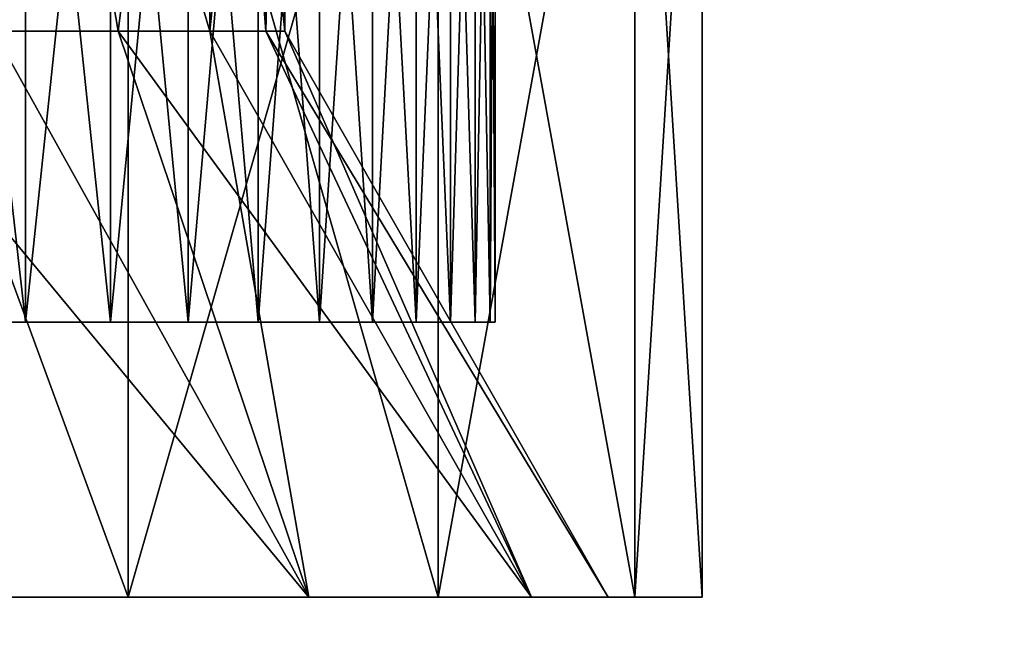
# Model space of a CAD drawing. Extents: x 0 to 500, y -78 to 1266.
# Tile 151 of 197: x 26.06 to 32.15, y 1253.47 to 1257.27. Entities that reach past the tile are written whole.
import ezdxf

# ---------------------------------------------------------------- set-up
doc = ezdxf.new("R2010")
doc.units = 0
doc.header["$LTSCALE"] = 65.185185
for name, color, linetype in [('204', 7, 'CONTINUOUS'), ('205', 7, 'CONTINUOUS'), ('206', 7, 'CONTINUOUS'), ('211', 7, 'CONTINUOUS'), ('212', 7, 'CONTINUOUS'), ('221', 7, 'CONTINUOUS'), ('222', 7, 'CONTINUOUS'), ('24', 7, 'CONTINUOUS'), ('27', 7, 'CONTINUOUS'), ('28', 7, 'CONTINUOUS'), ('4', 7, 'CONTINUOUS'), ('6', 7, 'CONTINUOUS')]:
    doc.layers.add(name, color=color, linetype=linetype)

msp = doc.modelspace()

# ---------------------------------------------------------------- linework, layer by layer
at = {"layer": '204', "color": 7, "linetype": 'CONTINUOUS'}
for points in [[(26.6684, 1257.2, 3.85), (25.8985, 1257.2, 4.9495), (27.2356, 1261.7, 2.6335), (26.6684, 1257.2, 3.85)], [(27.2356, 1261.7, 2.6335), (25.8985, 1257.2, 4.9495), (25.8985, 1261.7, 4.9495), (27.2356, 1261.7, 2.6335)], [(27.2356, 1257.2, 2.6336), (26.6684, 1257.2, 3.85), (27.2356, 1261.7, 2.6335), (27.2356, 1257.2, 2.6336)], [(27.583, 1257.2, 1.3371), (27.2356, 1257.2, 2.6336), (27.7, 1261.7), (27.583, 1257.2, 1.3371)], [(27.7, 1261.7), (27.2356, 1257.2, 2.6336), (27.2356, 1261.7, 2.6335), (27.7, 1261.7)], [(27.7, 1257.2), (27.583, 1257.2, 1.3371), (27.7, 1261.7), (27.7, 1257.2)]]:
    msp.add_3dface(points, dxfattribs=at)
at = {"layer": '205', "color": 7, "linetype": 'CONTINUOUS'}
for points in [[(24.2705, 1253.7, -9.351), (26.732, 1253.7, -7.7691), (22.9975, 1253.7, -9.2252), (24.2705, 1253.7, -9.351)], [(22.9975, 1253.7, -9.2252), (26.732, 1253.7, -7.7691), (25.7015, 1253.7, -7.8475), (22.9975, 1253.7, -9.2252)], [(26.732, 1253.7, 7.7691), (24.2705, 1253.7, 9.351), (25.7015, 1253.7, 7.8475), (26.732, 1253.7, 7.7691)], [(25.7015, 1253.7, -7.8475), (26.732, 1253.7, -7.7691), (27.8475, 1253.7, -5.7015), (25.7015, 1253.7, -7.8475)], [(27.8475, 1253.7, 5.7015), (26.732, 1253.7, 7.7691), (25.7015, 1253.7, 7.8475), (27.8475, 1253.7, 5.7015)], [(26.732, 1253.7, -7.7691), (28.6481, 1253.7, -5.5578), (27.8475, 1253.7, -5.7015), (26.732, 1253.7, -7.7691)], [(28.6481, 1253.7, 5.5578), (26.732, 1253.7, 7.7691), (27.8475, 1253.7, 5.7015), (28.6481, 1253.7, 5.5578)], [(27.8475, 1253.7, -5.7015), (28.6481, 1253.7, -5.5578), (29.2252, 1253.7, -2.9975), (27.8475, 1253.7, -5.7015)], [(29.2252, 1253.7, 2.9975), (28.6481, 1253.7, 5.5578), (27.8475, 1253.7, 5.7015), (29.2252, 1253.7, 2.9975)], [(28.6481, 1253.7, -5.5578), (29.8636, 1253.7, -2.8962), (29.2252, 1253.7, -2.9975), (28.6481, 1253.7, -5.5578)], [(29.8636, 1253.7, 2.8962), (28.6481, 1253.7, 5.5578), (29.2252, 1253.7, 2.9975), (29.8636, 1253.7, 2.8962)], [(29.8636, 1253.7, -2.8962), (30.28, 1253.7), (29.2252, 1253.7, -2.9975), (29.8636, 1253.7, -2.8962)], [(29.2252, 1253.7, -2.9975), (30.28, 1253.7), (29.7, 1253.7), (29.2252, 1253.7, -2.9975)], [(29.7, 1253.7), (29.8636, 1253.7, 2.8962), (29.2252, 1253.7, 2.9975), (29.7, 1253.7)], [(30.28, 1253.7), (29.8636, 1253.7, 2.8962), (29.7, 1253.7), (30.28, 1253.7)]]:
    msp.add_3dface(points, dxfattribs=at)
at = {"layer": '206', "color": 7, "linetype": 'CONTINUOUS'}
for points in [[(24.2705, 1253.7, 9.351), (26.732, 1253.7, 7.7691), (24.2705, 1260.4, 9.351), (24.2705, 1253.7, 9.351)], [(24.2705, 1260.4, 9.351), (26.732, 1253.7, 7.7691), (26.732, 1260.4, 7.7691), (24.2705, 1260.4, 9.351)], [(26.732, 1253.7, 7.7691), (28.6481, 1253.7, 5.5578), (26.732, 1260.4, 7.7691), (26.732, 1253.7, 7.7691)], [(26.732, 1260.4, 7.7691), (28.6481, 1253.7, 5.5578), (28.6481, 1260.4, 5.5578), (26.732, 1260.4, 7.7691)], [(28.6481, 1253.7, 5.5578), (29.8636, 1253.7, 2.8962), (28.6481, 1260.4, 5.5578), (28.6481, 1253.7, 5.5578)], [(28.6481, 1260.4, 5.5578), (29.8636, 1253.7, 2.8962), (29.8636, 1260.4, 2.8962), (28.6481, 1260.4, 5.5578)], [(29.8636, 1253.7, 2.8962), (30.28, 1253.7), (29.8636, 1260.4, 2.8962), (29.8636, 1253.7, 2.8962)], [(29.8636, 1260.4, 2.8962), (30.28, 1253.7), (30.28, 1260.4), (29.8636, 1260.4, 2.8962)]]:
    msp.add_3dface(points, dxfattribs=at)
at = {"layer": '211', "color": 7, "linetype": 'CONTINUOUS'}
for points in [[(27.2356, 1261.7, -2.6335), (25.8985, 1261.7, -4.9495), (27.2356, 1257.2, -2.6336), (27.2356, 1261.7, -2.6335)], [(27.2356, 1257.2, -2.6336), (25.8985, 1261.7, -4.9495), (26.6684, 1257.2, -3.85), (27.2356, 1257.2, -2.6336)], [(26.6684, 1257.2, -3.85), (25.8985, 1261.7, -4.9495), (25.8985, 1257.2, -4.9495), (26.6684, 1257.2, -3.85)], [(27.7, 1257.2), (27.7, 1261.7), (27.2356, 1261.7, -2.6335), (27.7, 1257.2)], [(27.7, 1257.2), (27.2356, 1261.7, -2.6335), (27.583, 1257.2, -1.3371), (27.7, 1257.2)], [(27.583, 1257.2, -1.3371), (27.2356, 1261.7, -2.6335), (27.2356, 1257.2, -2.6336), (27.583, 1257.2, -1.3371)]]:
    msp.add_3dface(points, dxfattribs=at)
at = {"layer": '212', "color": 7, "linetype": 'CONTINUOUS'}
for points in [[(26.732, 1253.7, -7.7691), (24.2705, 1253.7, -9.351), (26.732, 1260.4, -7.7691), (26.732, 1253.7, -7.7691)], [(24.2705, 1253.7, -9.351), (24.2705, 1260.4, -9.351), (26.732, 1260.4, -7.7691), (24.2705, 1253.7, -9.351)], [(28.6481, 1253.7, -5.5578), (26.732, 1253.7, -7.7691), (28.6481, 1260.4, -5.5578), (28.6481, 1253.7, -5.5578)], [(26.732, 1253.7, -7.7691), (26.732, 1260.4, -7.7691), (28.6481, 1260.4, -5.5578), (26.732, 1253.7, -7.7691)], [(29.8636, 1253.7, -2.8962), (28.6481, 1253.7, -5.5578), (29.8636, 1260.4, -2.8962), (29.8636, 1253.7, -2.8962)], [(28.6481, 1253.7, -5.5578), (28.6481, 1260.4, -5.5578), (29.8636, 1260.4, -2.8962), (28.6481, 1253.7, -5.5578)], [(30.28, 1253.7), (29.8636, 1253.7, -2.8962), (30.28, 1260.4), (30.28, 1253.7)], [(30.28, 1260.4), (29.8636, 1253.7, -2.8962), (29.8636, 1260.4, -2.8962), (30.28, 1260.4)]]:
    msp.add_3dface(points, dxfattribs=at)
at = {"layer": '221', "color": 7, "linetype": 'CONTINUOUS'}
for points in [[(25.7015, 1253.7, -7.8475), (27.8475, 1253.7, -5.7015), (24.9495, 1257.2, -5.8985), (25.7015, 1253.7, -7.8475)], [(27.8475, 1253.7, -5.7015), (25.8985, 1257.2, -4.9495), (24.9495, 1257.2, -5.8985), (27.8475, 1253.7, -5.7015)], [(27.8475, 1253.7, -5.7015), (26.6684, 1257.2, -3.85), (25.8985, 1257.2, -4.9495), (27.8475, 1253.7, -5.7015)], [(27.8475, 1253.7, -5.7015), (29.2252, 1253.7, -2.9975), (26.6684, 1257.2, -3.85), (27.8475, 1253.7, -5.7015)], [(29.2252, 1253.7, -2.9975), (27.2356, 1257.2, -2.6336), (26.6684, 1257.2, -3.85), (29.2252, 1253.7, -2.9975)], [(29.2252, 1253.7, -2.9975), (27.583, 1257.2, -1.3371), (27.2356, 1257.2, -2.6336), (29.2252, 1253.7, -2.9975)], [(29.7, 1253.7), (27.7, 1257.2), (27.583, 1257.2, -1.3371), (29.7, 1253.7)], [(29.2252, 1253.7, -2.9975), (29.7, 1253.7), (27.583, 1257.2, -1.3371), (29.2252, 1253.7, -2.9975)]]:
    msp.add_3dface(points, dxfattribs=at)
at = {"layer": '222', "color": 7, "linetype": 'CONTINUOUS'}
for points in [[(25.8985, 1257.2, 4.9495), (27.8475, 1253.7, 5.7015), (25.7015, 1253.7, 7.8475), (25.8985, 1257.2, 4.9495)], [(25.8985, 1257.2, 4.9495), (26.6684, 1257.2, 3.85), (27.8475, 1253.7, 5.7015), (25.8985, 1257.2, 4.9495)], [(26.6684, 1257.2, 3.85), (27.2356, 1257.2, 2.6336), (27.8475, 1253.7, 5.7015), (26.6684, 1257.2, 3.85)], [(27.2356, 1257.2, 2.6336), (27.583, 1257.2, 1.3371), (29.2252, 1253.7, 2.9975), (27.2356, 1257.2, 2.6336)], [(27.2356, 1257.2, 2.6336), (29.2252, 1253.7, 2.9975), (27.8475, 1253.7, 5.7015), (27.2356, 1257.2, 2.6336)], [(27.583, 1257.2, 1.3371), (27.7, 1257.2), (29.2252, 1253.7, 2.9975), (27.583, 1257.2, 1.3371)], [(27.7, 1257.2), (29.7, 1253.7), (29.2252, 1253.7, 2.9975), (27.7, 1257.2)]]:
    msp.add_3dface(points, dxfattribs=at)
at = {"layer": '24', "color": 7, "linetype": 'CONTINUOUS'}
for points in [[(26.0955, 1255.4, -6.6215), (25.5279, 1255.4, -7.1023), (26.0955, 1255.4, 6.6215), (26.0955, 1255.4, -6.6215)], [(26.0955, 1255.4, 6.6215), (25.5279, 1255.4, -7.1023), (25.5279, 1255.4, 7.1023), (26.0955, 1255.4, 6.6215)], [(26.6215, 1255.4, -6.0955), (26.0955, 1255.4, -6.6215), (26.6215, 1255.4, 6.0955), (26.6215, 1255.4, -6.0955)], [(26.6215, 1255.4, 6.0955), (26.0955, 1255.4, -6.6215), (26.0955, 1255.4, 6.6215), (26.6215, 1255.4, 6.0955)], [(27.1023, 1255.4, -5.5279), (26.6215, 1255.4, -6.0955), (27.1023, 1255.4, 5.5279), (27.1023, 1255.4, -5.5279)], [(27.1023, 1255.4, 5.5279), (26.6215, 1255.4, -6.0955), (26.6215, 1255.4, 6.0955), (27.1023, 1255.4, 5.5279)], [(27.5345, 1255.4, -4.9225), (27.1023, 1255.4, -5.5279), (27.5345, 1255.4, 4.9225), (27.5345, 1255.4, -4.9225)], [(27.5345, 1255.4, 4.9225), (27.1023, 1255.4, -5.5279), (27.1023, 1255.4, 5.5279), (27.5345, 1255.4, 4.9225)], [(27.9153, 1255.4, -4.2835), (27.5345, 1255.4, -4.9225), (27.9153, 1255.4, 4.2835), (27.9153, 1255.4, -4.2835)], [(27.9153, 1255.4, 4.2835), (27.5345, 1255.4, -4.9225), (27.5345, 1255.4, 4.9225), (27.9153, 1255.4, 4.2835)], [(28.242, 1255.4, -3.6153), (27.9153, 1255.4, -4.2835), (28.242, 1255.4, 3.6153), (28.242, 1255.4, -3.6153)], [(28.242, 1255.4, 3.6153), (27.9153, 1255.4, -4.2835), (27.9153, 1255.4, 4.2835), (28.242, 1255.4, 3.6153)], [(28.5124, 1255.4, -2.9223), (28.242, 1255.4, -3.6153), (28.5124, 1255.4, 2.9223), (28.5124, 1255.4, -2.9223)], [(28.5124, 1255.4, 2.9223), (28.242, 1255.4, -3.6153), (28.242, 1255.4, 3.6153), (28.5124, 1255.4, 2.9223)], [(28.7246, 1255.4, -2.2094), (28.5124, 1255.4, -2.9223), (28.7246, 1255.4, 2.2094), (28.7246, 1255.4, -2.2094)], [(28.7246, 1255.4, 2.2094), (28.5124, 1255.4, -2.9223), (28.5124, 1255.4, 2.9223), (28.7246, 1255.4, 2.2094)], [(28.8773, 1255.4, -1.4813), (28.7246, 1255.4, -2.2094), (28.8773, 1255.4, 1.4813), (28.8773, 1255.4, -1.4813)], [(28.8773, 1255.4, 1.4813), (28.7246, 1255.4, -2.2094), (28.7246, 1255.4, 2.2094), (28.8773, 1255.4, 1.4813)], [(28.9693, 1255.4, -0.7432), (28.8773, 1255.4, -1.4813), (28.9693, 1255.4, 0.7432), (28.9693, 1255.4, -0.7432)], [(28.9693, 1255.4, 0.7432), (28.8773, 1255.4, -1.4813), (28.8773, 1255.4, 1.4813), (28.9693, 1255.4, 0.7432)], [(29, 1255.4), (28.9693, 1255.4, -0.7432), (28.9693, 1255.4, 0.7432), (29, 1255.4)]]:
    msp.add_3dface(points, dxfattribs=at)
at = {"layer": '27', "color": 7, "linetype": 'CONTINUOUS'}
for points in [[(25.5279, 1260.4, 7.1023), (26.0955, 1260.4, 6.6215), (25.5279, 1255.4, 7.1023), (25.5279, 1260.4, 7.1023)], [(26.0955, 1260.4, 6.6215), (26.0955, 1255.4, 6.6215), (25.5279, 1255.4, 7.1023), (26.0955, 1260.4, 6.6215)], [(26.0955, 1260.4, 6.6215), (26.6215, 1260.4, 6.0955), (26.0955, 1255.4, 6.6215), (26.0955, 1260.4, 6.6215)], [(26.6215, 1260.4, 6.0955), (26.6215, 1255.4, 6.0955), (26.0955, 1255.4, 6.6215), (26.6215, 1260.4, 6.0955)], [(26.6215, 1260.4, 6.0955), (27.1023, 1260.4, 5.5279), (26.6215, 1255.4, 6.0955), (26.6215, 1260.4, 6.0955)], [(27.1023, 1260.4, 5.5279), (27.1023, 1255.4, 5.5279), (26.6215, 1255.4, 6.0955), (27.1023, 1260.4, 5.5279)], [(27.1023, 1260.4, 5.5279), (27.5345, 1260.4, 4.9225), (27.1023, 1255.4, 5.5279), (27.1023, 1260.4, 5.5279)], [(27.5345, 1260.4, 4.9225), (27.5345, 1255.4, 4.9225), (27.1023, 1255.4, 5.5279), (27.5345, 1260.4, 4.9225)], [(27.5345, 1260.4, 4.9225), (27.9153, 1260.4, 4.2835), (27.5345, 1255.4, 4.9225), (27.5345, 1260.4, 4.9225)], [(27.9153, 1260.4, 4.2835), (27.9153, 1255.4, 4.2835), (27.5345, 1255.4, 4.9225), (27.9153, 1260.4, 4.2835)], [(27.9153, 1260.4, 4.2835), (28.242, 1260.4, 3.6153), (27.9153, 1255.4, 4.2835), (27.9153, 1260.4, 4.2835)], [(28.242, 1260.4, 3.6153), (28.242, 1255.4, 3.6153), (27.9153, 1255.4, 4.2835), (28.242, 1260.4, 3.6153)], [(28.242, 1260.4, 3.6153), (28.5124, 1260.4, 2.9223), (28.242, 1255.4, 3.6153), (28.242, 1260.4, 3.6153)], [(28.5124, 1260.4, 2.9223), (28.5124, 1255.4, 2.9223), (28.242, 1255.4, 3.6153), (28.5124, 1260.4, 2.9223)], [(28.5124, 1260.4, 2.9223), (28.7246, 1260.4, 2.2094), (28.5124, 1255.4, 2.9223), (28.5124, 1260.4, 2.9223)], [(28.7246, 1260.4, 2.2094), (28.7246, 1255.4, 2.2094), (28.5124, 1255.4, 2.9223), (28.7246, 1260.4, 2.2094)], [(28.7246, 1260.4, 2.2094), (28.8773, 1260.4, 1.4813), (28.7246, 1255.4, 2.2094), (28.7246, 1260.4, 2.2094)], [(28.8773, 1260.4, 1.4813), (28.8773, 1255.4, 1.4813), (28.7246, 1255.4, 2.2094), (28.8773, 1260.4, 1.4813)], [(28.8773, 1260.4, 1.4813), (28.9693, 1260.4, 0.7432), (28.8773, 1255.4, 1.4813), (28.8773, 1260.4, 1.4813)], [(28.9693, 1260.4, 0.7432), (28.9693, 1255.4, 0.7432), (28.8773, 1255.4, 1.4813), (28.9693, 1260.4, 0.7432)], [(28.9693, 1260.4, 0.7432), (29, 1260.4), (28.9693, 1255.4, 0.7432), (28.9693, 1260.4, 0.7432)], [(29, 1260.4), (29, 1255.4), (28.9693, 1255.4, 0.7432), (29, 1260.4)]]:
    msp.add_3dface(points, dxfattribs=at)
at = {"layer": '28', "color": 7, "linetype": 'CONTINUOUS'}
for points in [[(26.0955, 1260.4, -6.6215), (25.5279, 1260.4, -7.1023), (26.0955, 1255.4, -6.6215), (26.0955, 1260.4, -6.6215)], [(25.5279, 1260.4, -7.1023), (25.5279, 1255.4, -7.1023), (26.0955, 1255.4, -6.6215), (25.5279, 1260.4, -7.1023)], [(26.6215, 1260.4, -6.0955), (26.0955, 1260.4, -6.6215), (26.6215, 1255.4, -6.0955), (26.6215, 1260.4, -6.0955)], [(26.0955, 1260.4, -6.6215), (26.0955, 1255.4, -6.6215), (26.6215, 1255.4, -6.0955), (26.0955, 1260.4, -6.6215)], [(27.1023, 1260.4, -5.5279), (26.6215, 1260.4, -6.0955), (27.1023, 1255.4, -5.5279), (27.1023, 1260.4, -5.5279)], [(26.6215, 1260.4, -6.0955), (26.6215, 1255.4, -6.0955), (27.1023, 1255.4, -5.5279), (26.6215, 1260.4, -6.0955)], [(27.5345, 1260.4, -4.9225), (27.1023, 1260.4, -5.5279), (27.5345, 1255.4, -4.9225), (27.5345, 1260.4, -4.9225)], [(27.1023, 1260.4, -5.5279), (27.1023, 1255.4, -5.5279), (27.5345, 1255.4, -4.9225), (27.1023, 1260.4, -5.5279)], [(27.9153, 1260.4, -4.2835), (27.5345, 1260.4, -4.9225), (27.9153, 1255.4, -4.2835), (27.9153, 1260.4, -4.2835)], [(27.5345, 1260.4, -4.9225), (27.5345, 1255.4, -4.9225), (27.9153, 1255.4, -4.2835), (27.5345, 1260.4, -4.9225)], [(28.242, 1260.4, -3.6153), (27.9153, 1260.4, -4.2835), (28.242, 1255.4, -3.6153), (28.242, 1260.4, -3.6153)], [(27.9153, 1260.4, -4.2835), (27.9153, 1255.4, -4.2835), (28.242, 1255.4, -3.6153), (27.9153, 1260.4, -4.2835)], [(28.5124, 1260.4, -2.9223), (28.242, 1260.4, -3.6153), (28.5124, 1255.4, -2.9223), (28.5124, 1260.4, -2.9223)], [(28.242, 1260.4, -3.6153), (28.242, 1255.4, -3.6153), (28.5124, 1255.4, -2.9223), (28.242, 1260.4, -3.6153)], [(28.7246, 1260.4, -2.2094), (28.5124, 1260.4, -2.9223), (28.7246, 1255.4, -2.2094), (28.7246, 1260.4, -2.2094)], [(28.5124, 1260.4, -2.9223), (28.5124, 1255.4, -2.9223), (28.7246, 1255.4, -2.2094), (28.5124, 1260.4, -2.9223)], [(28.8773, 1260.4, -1.4813), (28.7246, 1260.4, -2.2094), (28.8773, 1255.4, -1.4813), (28.8773, 1260.4, -1.4813)], [(28.7246, 1260.4, -2.2094), (28.7246, 1255.4, -2.2094), (28.8773, 1255.4, -1.4813), (28.7246, 1260.4, -2.2094)], [(28.9693, 1260.4, -0.7432), (28.8773, 1260.4, -1.4813), (28.9693, 1255.4, -0.7432), (28.9693, 1260.4, -0.7432)], [(28.8773, 1260.4, -1.4813), (28.8773, 1255.4, -1.4813), (28.9693, 1255.4, -0.7432), (28.8773, 1260.4, -1.4813)], [(29, 1260.4), (28.9693, 1260.4, -0.7432), (29, 1255.4), (29, 1260.4)], [(28.9693, 1260.4, -0.7432), (28.9693, 1255.4, -0.7432), (29, 1255.4), (28.9693, 1260.4, -0.7432)]]:
    msp.add_3dface(points, dxfattribs=at)
at = {"layer": '4', "color": 7, "linetype": 'CONTINUOUS'}
for points in [[(75, 1258.4, -15), (75, 2, -15), (15, 1258.4, -15), (75, 1258.4, -15)], [(15, 1258.4, -15), (75, 2, -15), (15, 2, -15), (15, 1258.4, -15)]]:
    msp.add_3dface(points, dxfattribs=at)
at = {"layer": '6', "color": 7, "linetype": 'CONTINUOUS'}
for points in [[(75, 1258.4, 15), (15, 1258.4, 15), (35.7272, 1153.2129, 15), (75, 1258.4, 15)], [(15, 1258.4, 15), (15, 2, 15), (35.25, 1150.2, 15), (15, 1258.4, 15)], [(35.7272, 1153.2129, 15), (15, 1258.4, 15), (35.37, 1151.7252, 15), (35.7272, 1153.2129, 15)], [(35.37, 1151.7252, 15), (15, 1258.4, 15), (35.25, 1150.2, 15), (35.37, 1151.7252, 15)]]:
    msp.add_3dface(points, dxfattribs=at)

doc.saveas('drawing.dxf')
